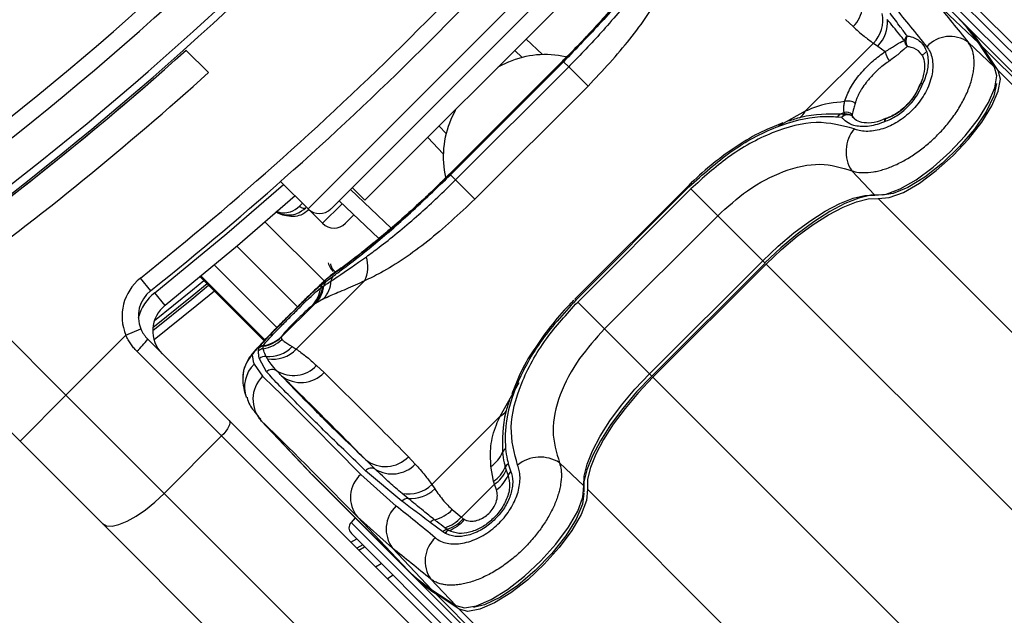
# Model space of a CAD drawing. Header units: millimetres. Extents: x 20 to 22981, y 40 to 19992.
# Tile 93 of 158: x 6835 to 6956, y 14519 to 14592. Entities that reach past the tile are written whole.
import ezdxf

# ---------------------------------------------------------------- set-up
doc = ezdxf.new("R2010")
doc.units = ezdxf.units.MM
doc.header["$LTSCALE"] = 2

msp = doc.modelspace()

# ---------------------------------------------------------------- linework, layer by layer
at = {"color": 7, "linetype": 'Continuous', "lineweight": 25}
for p, q in [((6992.34, 14554.01), (6932.37, 14613.98)), ((6951.21, 14591.61), (6939.41, 14603.4)), ((6873.48, 14568.64), (6906.29, 14601.45)), ((6946.27, 14598.94), (6960.37, 14584.85)), ((6905.22, 14597.28), (6877.65, 14569.71)), ((6948.08, 14593.88), (6953.2, 14589.03)), ((6936.81, 14591.94), (6937.73, 14591.08)), ((6951.21, 14591.61), (7978, 13564.81)), ((6940.24, 14589.04), (6931.85, 14580.65)), ((6940.24, 14589.04), (6940.79, 14588.68)), ((6940.79, 14588.68), (6941.7, 14588.01)), ((6951.89, 14589.17), (6955.16, 14586.07)), ((6955.16, 14586.07), (6953.2, 14589.03)), ((6955.24, 14585.98), (6953.28, 14588.94)), ((6955.58, 14585.67), (6953.62, 14588.64)), ((6953.62, 14588.64), (7993.24, 13549.02)), ((6858.4, 14585.42), (6855.63, 14588.18)), ((6897.02, 14587.27), (6896.09, 14588.15)), ((6946.67, 14587.94), (6946.21, 14587.49)), ((6902, 14586.85), (6888.08, 14572.93)), ((6902.03, 14586.82), (6888.11, 14572.9)), ((6888.17, 14572.83), (6902.1, 14586.76)), ((6888.8, 14572.2), (6902.73, 14586.13)), ((6902.18, 14587.05), (6901.99, 14586.86)), ((6902, 14586.85), (6902.03, 14586.82)), ((6902.1, 14586.76), (6902.73, 14586.13)), ((6905.11, 14583.75), (6902.73, 14586.13)), ((6905.11, 14583.75), (6891.18, 14569.82)), ((6945.98, 14583.93), (6945.95, 14583.89)), ((6936.25, 14580.35), (6936.76, 14580.29)), ((6936.76, 14580.29), (6936.62, 14580.51)), ((6937.61, 14580.24), (6937.63, 14580.03)), ((6929.07, 14579.22), (6927.73, 14578.65)), ((6935.85, 14579.97), (6936.35, 14579.91)), ((6937.63, 14580.03), (6937.92, 14579.76)), ((6941.79, 14579.82), (6941.08, 14579.48)), ((6941.81, 14579.76), (6941.85, 14579.79)), ((6886.78, 14578.84), (6887.66, 14577.91)), ((6888.07, 14572.94), (6887.5, 14572.37)), ((6888.17, 14572.83), (6888.8, 14572.2)), ((6937.57, 14573.32), (6940.42, 14570.32)), ((6867.28, 14572.01), (6870.65, 14568.64)), ((6867.28, 14572.01), (6867.28, 14572.01)), ((6891.18, 14569.82), (6888.8, 14572.2)), ((6876.09, 14571.26), (6877.65, 14569.71)), ((6917.42, 14571.43), (6903.5, 14557.51)), ((6917.53, 14571.33), (6903.6, 14557.4)), ((6903.84, 14557.16), (6917.77, 14571.09)), ((6917.53, 14571.33), (6917.42, 14571.43)), ((6921.07, 14567.78), (6917.77, 14571.09)), ((6879.37, 14564.98), (6874.47, 14569.63)), ((6870.65, 14568.64), (6872.43, 14566.86)), ((6876.3, 14567.9), (6875.26, 14566.86)), ((6921.07, 14567.78), (6907.15, 14553.86)), ((6921.07, 14567.78), (6926.61, 14562.24)), ((6912.69, 14548.32), (6926.61, 14562.24)), ((6912.98, 14548.03), (6926.9, 14561.95)), ((6913.1, 14547.9), (6927.03, 14561.83)), ((6826.84, 14559.7), (6840.85, 14545.69)), ((6850.01, 14560.1), (6851.26, 14558.53)), ((6857.38, 14560.26), (6865.24, 14552.39)), ((6877.6, 14559.77), (6869.21, 14551.37)), ((6872.46, 14559.42), (6872.85, 14559.7)), ((6853.05, 14556.75), (6851.8, 14558.31)), ((6872.2, 14558.88), (6872.45, 14559.05)), ((6872.45, 14559.05), (6872.6, 14559.16)), ((6872.55, 14557.54), (6871.59, 14557)), ((6903.6, 14557.4), (6903.5, 14557.51)), ((6907.15, 14553.86), (6903.84, 14557.16)), ((6867.36, 14552.82), (6871.43, 14556.89)), ((6871.43, 14556.89), (6871.15, 14556.71)), ((6871.59, 14557), (6871.43, 14556.89)), ((6835.2, 14540.03), (6820.74, 14554.49)), ((6848.24, 14553.07), (6850.08, 14553.85)), ((6907.15, 14553.86), (6912.69, 14548.32)), ((6848.24, 14553.07), (6840.85, 14545.69)), ((6850.93, 14552.58), (6860.95, 14542.56)), ((6867.38, 14552.9), (6867.36, 14552.87)), ((6867.36, 14552.87), (6867.36, 14552.82)), ((6867.36, 14552.82), (6867.43, 14552.56)), ((6860.02, 14540.67), (6849.58, 14551.1)), ((6864.57, 14551.14), (6864.61, 14551.48)), ((6864.61, 14551.48), (6864.63, 14551.54)), ((6865.15, 14551.71), (6865.16, 14551.76)), ((6865.16, 14551.76), (6865.18, 14551.81)), ((6868.71, 14551.69), (6869.21, 14551.37)), ((6865.55, 14548.56), (6864.66, 14550.18)), ((6865.66, 14550.17), (6865.49, 14550.46)), ((6864.03, 14549.51), (6865.06, 14548.02)), ((6871.71, 14549.34), (6872.63, 14548.48)), ((6896.38, 14547.45), (6895.72, 14545.86)), ((6835.2, 14540.03), (6840.85, 14545.69)), ((6840.85, 14545.69), (6852.95, 14533.6)), ((6860.95, 14542.56), (6920.92, 14482.59)), ((6864.58, 14542.86), (6870.77, 14536.31)), ((6885.89, 14534.69), (6894.28, 14543.09)), ((6864.94, 14542.49), (6871.13, 14535.94)), ((6860.02, 14540.67), (6852.95, 14533.6)), ((6919.99, 14480.69), (6860.02, 14540.67)), ((6845.35, 14529.87), (6835.2, 14540.03)), ((6882.99, 14538.12), (6883.85, 14537.2)), ((6893.49, 14535.1), (6893.16, 14536.93)), ((6894.93, 14536.83), (6895.04, 14536.47)), ((6895.04, 14536.47), (6895.27, 14535.81)), ((6895.3, 14537.25), (6895.62, 14536.25)), ((6901.61, 14537.36), (6904.61, 14534.51)), ((6871.13, 14535.94), (6882.92, 14524.15)), ((6871.13, 14535.94), (6871.14, 14535.93)), ((6871.14, 14535.93), (6882.94, 14524.14)), ((6883.32, 14523.73), (6871.53, 14535.52)), ((6877.15, 14535.93), (6881.5, 14532.04)), ((6882.21, 14532.62), (6877.72, 14536.39)), ((6885.89, 14534.69), (6886.25, 14534.14)), ((6893.59, 14534.73), (6889.52, 14530.66)), ((6893.59, 14534.73), (6893.49, 14535.1)), ((6893.84, 14534.02), (6893.59, 14534.73)), ((6852.95, 14533.6), (6912.92, 14473.62)), ((6882.97, 14532.98), (6882.23, 14533.6)), ((6888.4, 14531.6), (6889.52, 14530.66)), ((6876.45, 14530.59), (6875.95, 14530.03)), ((6881.05, 14526.85), (6876.73, 14530.7)), ((6876.73, 14530.7), (6882.92, 14524.15)), ((6889.52, 14530.66), (6889.75, 14530.48)), ((6905.33, 14469.9), (6845.35, 14529.87)), ((6887.23, 14528.85), (6885.69, 14530.02)), ((6887.74, 14529.18), (6887.5, 14529.36)), ((6875.99, 14528.66), (6890.08, 14514.56)), ((6887.49, 14528.68), (6887.23, 14528.85)), ((6876.91, 14526.61), (6877.62, 14527.02)), ((6881.05, 14526.85), (6885.9, 14521.73)), ((6878.96, 14524.56), (6879.67, 14524.97)), ((6881.13, 14523.51), (6880.42, 14523.09)), ((6882.92, 14524.15), (6882.94, 14524.14)), ((6883.32, 14523.73), (7162.14, 14244.91)), ((6885.76, 14523.04), (6888.86, 14519.77)), ((6885.9, 14521.73), (6888.86, 14519.77)), ((6885.99, 14521.65), (6888.95, 14519.69)), ((6889.26, 14519.35), (6886.29, 14521.31)), ((6886.29, 14521.31), (7930.77, 13476.83))]:
    msp.add_line(p, q, dxfattribs=at)
at = {"color": 8, "linetype": 'Continuous', "lineweight": 25}
for p, q in [((6870.65, 14568.64), (6906.29, 14604.28)), ((6959.7, 14584.18), (6944.9, 14598.98)), ((6897.49, 14589.55), (6899.51, 14587.63)), ((6955.58, 14585.67), (8217.97, 13323.28)), ((6931.85, 14580.65), (6928.49, 14578.76)), ((6887.3, 14575.42), (6885.38, 14577.44)), ((6888.08, 14572.93), (6888.11, 14572.9)), ((6875.86, 14571.03), (6880.88, 14566.27)), ((6869.6, 14568.97), (6869.96, 14569.33)), ((6872.43, 14566.86), (6874.85, 14569.27)), ((6940.81, 14569.9), (8204.65, 13306.06)), ((6865.39, 14567.01), (6872.66, 14559.74)), ((6861.9, 14564.03), (6869.37, 14556.56)), ((6926.61, 14562.24), (6926.9, 14561.95)), ((6859.12, 14561.7), (6866.82, 14554.01)), ((6927.03, 14561.83), (6976.38, 14512.48)), ((6857.38, 14560.26), (6865.24, 14552.39)), ((6865.34, 14552.49), (6857.49, 14560.35)), ((6912.69, 14548.32), (6912.98, 14548.03)), ((6913.1, 14547.9), (6962.45, 14498.55)), ((6894.28, 14543.09), (6896.62, 14547.24)), ((6864.94, 14542.49), (6864.79, 14542.71)), ((6905.03, 14534.12), (8168.87, 13270.28)), ((6890.75, 14515.23), (6875.95, 14530.03)), ((6875.93, 14527.58), (6876.65, 14527.99)), ((6877.38, 14527.26), (6876.67, 14526.85)), ((6889.26, 14519.35), (8151.15, 13257.46))]:
    msp.add_line(p, q, dxfattribs=at)
at = {"color": 7, "linetype": 'Continuous', "lineweight": 25, "flags": 128}
for points in [[(6953.28, 14588.94), (6953.28, 14588.95), (6953.2, 14589.03)], [(6895.3, 14586.7), (6894.16, 14586.15), (6894.01, 14586.07)], [(6940.42, 14570.32), (6941.79, 14570.44), (6943.52, 14571.09), (6945.49, 14572.23), (6947.58, 14573.76), (6949.64, 14575.61), (6951.54, 14577.64), (6953.16, 14579.73), (6954.4, 14581.74), (6955.18, 14583.54), (6955.44, 14585.02), (6955.16, 14586.07)], [(6940.81, 14569.9), (6942.19, 14570.02), (6943.93, 14570.67), (6945.9, 14571.81), (6947.98, 14573.35), (6950.05, 14575.2), (6951.96, 14577.23), (6953.58, 14579.33), (6954.82, 14581.34), (6955.6, 14583.14), (6955.86, 14584.62), (6955.58, 14585.67)], [(6955.24, 14585.98), (6955.23, 14585.98), (6955.16, 14586.07)], [(6955.39, 14584.06), (6955.04, 14582.54), (6954.11, 14580.6), (6952.67, 14578.47), (6950.84, 14576.31), (6948.75, 14574.28), (6946.58, 14572.56), (6944.49, 14571.27), (6942.65, 14570.51), (6941.3, 14570.34)], [(6888.86, 14580.92), (6888.78, 14580.77), (6888.23, 14579.63)], [(6869.06, 14570.23), (6861.96, 14564.08), (6853.05, 14556.75)], [(6926.61, 14562.24), (6928.51, 14564.04), (6930.46, 14565.68), (6932.41, 14567.12), (6934.3, 14568.34), (6936.1, 14569.28), (6937.74, 14569.94), (6939.2, 14570.29), (6940.42, 14570.32)], [(6941.2, 14570.35), (6939.93, 14570.32), (6938.43, 14569.96), (6936.72, 14569.28), (6934.86, 14568.3), (6932.89, 14567.04), (6930.86, 14565.54), (6928.84, 14563.84), (6926.88, 14561.98)], [(6927.03, 14561.83), (6928.92, 14563.62), (6930.87, 14565.26), (6932.81, 14566.71), (6934.71, 14567.92), (6936.5, 14568.86), (6938.15, 14569.52), (6939.6, 14569.87), (6940.81, 14569.9)], [(6851.54, 14553.67), (6856.33, 14557.51), (6858.41, 14559.22)], [(6912.95, 14548.05), (6911.09, 14546.09), (6909.39, 14544.07), (6907.89, 14542.04), (6906.63, 14540.07), (6905.65, 14538.21), (6904.97, 14536.5), (6904.61, 14535), (6904.58, 14533.73)], [(6904.61, 14534.51), (6904.64, 14535.73), (6904.99, 14537.19), (6905.65, 14538.83), (6906.59, 14540.63), (6907.81, 14542.52), (6909.25, 14544.47), (6910.89, 14546.42), (6912.69, 14548.32)], [(6913.1, 14547.9), (6911.31, 14546.01), (6909.67, 14544.06), (6908.22, 14542.12), (6907.01, 14540.22), (6906.07, 14538.43), (6905.41, 14536.78), (6905.06, 14535.33), (6905.03, 14534.12)], [(6860.95, 14542.56), (6861.02, 14542.44), (6861.03, 14542.27), (6860.98, 14542.06), (6860.88, 14541.81), (6860.72, 14541.53), (6860.52, 14541.24), (6860.28, 14540.95), (6860.02, 14540.67)], [(6870.77, 14536.31), (6870.8, 14536.28), (6871.13, 14535.94)], [(6870.97, 14536.1), (6871.2, 14535.86), (6871.53, 14535.52)], [(6888.86, 14519.77), (6889.91, 14519.49), (6891.39, 14519.75), (6893.19, 14520.53), (6895.2, 14521.77), (6897.29, 14523.39), (6899.32, 14525.29), (6901.17, 14527.35), (6902.7, 14529.44), (6903.84, 14531.41), (6904.49, 14533.14), (6904.61, 14534.51)], [(6905.03, 14534.12), (6904.91, 14532.74), (6904.26, 14531), (6903.12, 14529.03), (6901.58, 14526.95), (6899.73, 14524.88), (6897.7, 14522.97), (6895.6, 14521.35), (6893.59, 14520.11), (6891.79, 14519.33), (6890.31, 14519.07), (6889.26, 14519.35)], [(6845.35, 14529.87), (6845.84, 14529.6), (6846.53, 14529.56), (6847.38, 14529.75), (6848.38, 14530.16), (6849.48, 14530.78), (6850.63, 14531.58), (6851.81, 14532.53), (6852.95, 14533.6)], [(6904.59, 14533.63), (6904.42, 14532.28), (6903.66, 14530.44), (6902.37, 14528.35), (6900.65, 14526.18), (6898.62, 14524.09), (6896.46, 14522.26), (6894.33, 14520.82), (6892.39, 14519.89), (6891.02, 14519.55)], [(6885.9, 14521.73), (6885.98, 14521.65), (6885.99, 14521.65)], [(6888.86, 14519.77), (6888.95, 14519.7), (6888.95, 14519.69)]]:
    msp.add_lwpolyline(points, dxfattribs=at)
at = {"color": 8, "linetype": 'Continuous', "lineweight": 25, "flags": 128}
for points in [[(6945.97, 14583.95), (6945.99, 14583.97), (6946.06, 14584.04), (6946.18, 14584.08), (6946.33, 14584.09)], [(6941.65, 14579.41), (6941.66, 14579.56), (6941.7, 14579.68), (6941.77, 14579.75), (6941.79, 14579.76)], [(6851.8, 14558.31), (6860.67, 14565.61), (6867.65, 14571.65)], [(6873.85, 14560.72), (6873.82, 14560.69), (6873.27, 14560.24)], [(6851.75, 14554.9), (6856.43, 14558.66), (6857.82, 14559.81)], [(6858.24, 14559.39), (6856.41, 14557.9), (6851.56, 14554)], [(6859.12, 14558.51), (6856.96, 14556.73), (6851.7, 14552.52)]]:
    msp.add_lwpolyline(points, dxfattribs=at)
at = {"color": 7, "linetype": 'Continuous', "lineweight": 25}
for centre, radius, start, end in [((6588.79, 14886.14), 392.33, 303.6328, 326.3672), ((6588.79, 14886.14), 394.42, 303.6328, 326.3672), ((6588.79, 14886.14), 398.86, 303.6328, 326.3672), ((6588.79, 14886.14), 399.78, 303.6328, 326.3672), ((6591.48, 14883.45), 414, 308.6435, 321.3565), ((6591.48, 14883.45), 416, 308.6435, 321.3565), ((6934.96, 14593.93), 3.98, 314.238, 31.7465), ((6937.24, 14591.93), 4.16, 316.0351, 10.7076), ((6937.75, 14591.61), 4.22, 316.0423, 4.7912), ((6937.36, 14578.6), 18.97, 33.3661, 44.958), ((6937.78, 14578.2), 18.97, 33.3661, 44.958), ((6945.12, 14589.11), 1.1, 131.6023, 165.8674), ((6945.46, 14589.3), 1.24, 149.5397, 213.1068), ((6949.66, 14586), 3.87, 54.8547, 137.6163), ((6945.16, 14589.45), 1.11, 183.9865, 228.1302), ((6588.79, 14886.14), 400, 303.6328, 311.8471), ((6899.87, 14576.1), 11.54, 77.5791, 113.2874), ((6943.65, 14588.25), 1.97, 187.0117, 224.0715), ((6587.69, 14885.31), 404, 306.2964, 312.0724), ((6946.88, 14583.53), 1, 155.3103, 159.3198), ((6946.34, 14583.59), 0.501, 91.1249, 136.4485), ((6588.79, 14886.14), 400, 303.6328, 310.8526), ((6937.14, 14580.56), 1.36, 51.2265, 109.1449), ((6936.59, 14579.58), 0.842, 113.7336, 152.5751), ((6935.26, 14583.17), 2.98, 289.3673, 297.0597), ((6937.12, 14579.49), 0.876, 114.1454, 151.2457), ((6937.07, 14579.23), 0.986, 54.8711, 136.354), ((6936.88, 14579.5), 1.04, 45.3861, 104.2437), ((6936.95, 14579.32), 0.988, 46.5334, 101.2045), ((6898.82, 14575.07), 11.53, 156.7056, 192.7686), ((6942.15, 14579.4), 0.5, 133.6094, 178.9654), ((6942.21, 14578.85), 1, 110.7363, 114.7524), ((6941.3, 14575.7), 4.43, 140.9409, 212.4638), ((6872.06, 14570.06), 2, 225, 315), ((6873.85, 14568.27), 2, 225, 315), ((6873.87, 14561.55), 4.14, 334.4521, 16.6868), ((6853.76, 14555.41), 6, 128.6435, 202.9583), ((6869.71, 14560.05), 3.8, 318.5894, 355.7205), ((6873.52, 14559.06), 0.93, 136.3784, 173.6821), ((6874.37, 14559.73), 0.878, 137.6023, 178.0507), ((6853.76, 14555.41), 4, 128.6435, 202.9583), ((6868.39, 14559.38), 3.84, 315.9598, 352.5197), ((6868.7, 14559.51), 3.78, 316.2829, 353.0911), ((6868.84, 14559.6), 3.78, 316.6027, 353.2445), ((6873.15, 14558.76), 0.955, 135.8921, 172.6458), ((6855.54, 14553.62), 4, 128.6435, 225), ((6842.35, 14559.04), 10.74, 312.3377, 323.0339), ((6864.59, 14555.41), 4.03, 277.8646, 314.8931), ((6864.54, 14555.67), 4, 278.7009, 314.6983), ((6864.55, 14555.71), 4, 278.7216, 314.7122), ((6864.61, 14555.73), 3.96, 278.3162, 314.438), ((6865.27, 14550.43), 1, 97.2954, 134.613), ((6865.31, 14550.77), 0.999, 98.6905, 134.7114), ((6865.32, 14550.84), 0.987, 98.2533, 134.4573), ((6865.82, 14554.42), 3.98, 265.242, 316.5395), ((6866.31, 14554.06), 3.95, 260.4167, 317.1186), ((6866.6, 14547.83), 3.98, 134.7854, 178.7091), ((6865.36, 14549.46), 1.01, 82.8138, 134.389), ((6866.26, 14547.86), 0.998, 56.7781, 135.2637), ((6868.86, 14552.02), 3.91, 238.2848, 316.7628), ((6867.84, 14545.19), 3.97, 134.5388, 222.9507), ((6869.79, 14551.16), 3.91, 232.0132, 316.5911), ((6895.35, 14538.34), 0.842, 117.4249, 156.2664), ((6880.16, 14540.82), 3.92, 232.0215, 316.4296), ((6891.25, 14539.93), 3.56, 302.4109, 339.2902), ((6899.23, 14533.63), 4.43, 57.5362, 129.0591), ((6878.44, 14535.74), 0.97, 60.9636, 137.8922), ((6881, 14539.97), 3.98, 238.2535, 315.762), ((6891.35, 14538.34), 3.88, 303.4409, 337.0494), ((6891.41, 14538.01), 3.94, 303.5896, 336.8893), ((6895.81, 14536.44), 0.961, 122.2259, 156.1259), ((6879.65, 14533.1), 3.78, 131.4596, 219.3628), ((6891.49, 14537.36), 4.08, 305.1342, 337.7107), ((6896.2, 14535.42), 1.02, 124.7158, 157.3613), ((6883, 14537.69), 4.16, 259.2924, 313.9649), ((6883.32, 14537.18), 4.22, 265.2088, 313.9577), ((6882.99, 14531.95), 1.03, 90.7715, 138.8585), ((6884.17, 14529.2), 3.9, 133.1746, 216.9711), ((6885.18, 14534.71), 4.48, 283.337, 315.9297), ((6886.15, 14533.67), 4.51, 287.3842, 318.2505), ((6886.38, 14533.49), 4.52, 287.4734, 318.2668), ((6886.52, 14533.12), 4.35, 289.4842, 320.959), ((6876.69, 14529.36), 1, 138, 225), ((6886.52, 14529.28), 1.11, 105.9096, 138.3786), ((6888.08, 14528.1), 1.13, 107.6559, 138.4439), ((6888.93, 14525.27), 3.87, 132.3837, 215.1453), ((6888.34, 14528), 1.09, 109.7378, 141.2283), ((6896.33, 14537.57), 18.97, 225.042, 236.6339), ((6896.73, 14537.15), 18.97, 225.042, 236.6339)]:
    msp.add_arc(centre, radius, start, end, dxfattribs=at)
at = {"color": 8, "linetype": 'Continuous', "lineweight": 25}
for centre, radius, start, end in [((6929.78, 14581.73), 2.33, 306.2239, 332.2358), ((6855.54, 14553.62), 6, 128.6435, 164.4516), ((6866.79, 14546.69), 3.96, 134.4075, 198.8124), ((6893.2, 14545.15), 2.33, 297.7642, 323.7761)]:
    msp.add_arc(centre, radius, start, end, dxfattribs=at)
at = {"color": 7, "linetype": 'Continuous', "lineweight": 25}
for centre, major_axis, ratio, start_param, end_param in [((7043.56, 14501.96), (114.5, -114.32), 0.072841, 3.715568, 3.782438), ((7046.38, 14504.78), (111.67, -111.49), 0.074687, 3.715565, 3.782435), ((6972.97, 14431.37), (-108.98, 119.84), 0.055229, 0.058825, 0.125695), ((6974.45, 14432.85), (-111.66, 117.16), 0.008717, 5.779513, 6.090173), ((6971.56, 14430.1), (-108.84, 114.33), 0.008938, 5.779523, 6.090184), ((6972.97, 14431.37), (-114.32, 114.5), 0.072841, 5.64234, 5.70921), ((6970.15, 14428.55), (-111.49, 111.67), 0.074687, 5.642343, 5.709213)]:
    msp.add_ellipse(centre, major_axis=major_axis, ratio=ratio, start_param=start_param, end_param=end_param, dxfattribs=at)
for points, knots in [([(6902.03, 14586.82), (6903.58, 14588.42), (6906.69, 14591.62), (6910.52, 14596.12), (6913.4, 14599.81), (6914.26, 14601.03), (6914.69, 14601.66)], [0, 0, 0, 0, 0.246039, 0.493344, 0.74369, 1, 1, 1, 1]), ([(6914.6, 14601.21), (6914.31, 14600.82), (6913.36, 14599.53), (6910.92, 14596.42), (6906.91, 14591.72), (6903.7, 14588.41), (6902.1, 14586.76)], [0, 0, 0, 0, 0.129083, 0.424338, 0.712561, 1, 1, 1, 1]), ([(6914.19, 14601.05), (6914.17, 14601.01), (6914.05, 14600.84), (6913.57, 14600.16), (6912.65, 14598.94), (6911.32, 14597.23), (6909.67, 14595.2), (6907.73, 14592.94), (6905.56, 14590.54), (6903.68, 14588.54), (6902.53, 14587.39), (6902.18, 14587.05)], [0, 0, 0, 0, 0.030064, 0.144524, 0.276009, 0.411471, 0.546229, 0.679621, 0.812433, 0.944232, 1, 1, 1, 1]), ([(6912.19, 14597.1), (6911.81, 14596.58), (6910.44, 14594.7), (6907.52, 14591.16), (6904.51, 14587.92), (6902.94, 14586.34), (6902.73, 14586.13)], [0, 0, 0, 0, 0.159037, 0.579884, 0.943274, 1, 1, 1, 1]), ([(6905.11, 14583.75), (6906.92, 14585.67), (6909.61, 14588.55), (6912.47, 14592.49), (6914.12, 14595.12), (6914.85, 14596.67), (6915.16, 14597.33)], [0, 0, 0, 0, 0.419372, 0.626845, 0.841167, 1, 1, 1, 1]), ([(6944.39, 14589.93), (6944.12, 14590.29), (6943.41, 14591.24), (6942.73, 14592.15), (6942.31, 14592.72)], [0, 0, 0, 0, 0.381291, 1, 1, 1, 1]), ([(6937.73, 14591.08), (6938.18, 14590.68), (6938.98, 14589.96), (6939.85, 14589.32), (6940.24, 14589.04)], [0, 0, 0, 0, 0.5585991, 1, 1, 1, 1]), ([(6944.06, 14589.37), (6943.87, 14589.61), (6943.14, 14590.51), (6942.46, 14591.34), (6941.95, 14591.96)], [0, 0, 0, 0, 0.261932, 1, 1, 1, 1]), ([(6944.39, 14589.93), (6944.56, 14589.9), (6945.26, 14589.79), (6946.09, 14589.28), (6946.8, 14588.21), (6947.06, 14586.82), (6946.83, 14585.3), (6946.45, 14584.39), (6946.33, 14584.09)], [0, 0, 0, 0, 0.075381, 0.307278, 0.457792, 0.683201, 0.897773, 1, 1, 1, 1]), ([(6937.57, 14573.32), (6937.85, 14573.25), (6938.3, 14573.13), (6939.19, 14573.08), (6940.02, 14573.14), (6940.9, 14573.32), (6941.79, 14573.57), (6942.71, 14573.92), (6943.63, 14574.37), (6944.55, 14574.88), (6945.47, 14575.47), (6946.37, 14576.15), (6947.26, 14576.88), (6948.11, 14577.69), (6948.91, 14578.55), (6949.49, 14579.24), (6950.03, 14579.95), (6950.54, 14580.68), (6951, 14581.43), (6951.41, 14582.19), (6951.77, 14582.95), (6952.08, 14583.71), (6952.32, 14584.46), (6952.49, 14585.18), (6952.6, 14585.87), (6952.65, 14586.54), (6952.63, 14587.16), (6952.54, 14587.74), (6952.39, 14588.27), (6952.18, 14588.75), (6951.98, 14589.03), (6951.89, 14589.17)], [0, 0, 0, 0, 0.049626, 0.078577, 0.137394, 0.1673275, 0.1951338, 0.251586, 0.2802944, 0.3076512, 0.3631987, 0.391451, 0.4193541, 0.4760704, 0.504949, 0.5341693, 0.563603, 0.5937077, 0.6240427, 0.6545479, 0.6852878, 0.716764, 0.7484921, 0.7793982, 0.810537, 0.8424071, 0.8745279, 0.9053157, 0.9363267, 0.9680417, 1, 1, 1, 1]), ([(6946.8, 14588.61), (6946.95, 14588.4), (6947.25, 14587.98), (6947.49, 14587.17), (6947.58, 14586.26), (6947.49, 14585.28), (6947.23, 14584.25), (6946.8, 14583.23), (6946.23, 14582.24), (6945.54, 14581.34), (6944.75, 14580.51), (6943.91, 14579.8), (6943.01, 14579.21), (6942.09, 14578.74), (6941.15, 14578.41), (6940.22, 14578.21), (6939.32, 14578.16), (6938.64, 14578.24), (6938.17, 14578.37), (6937.96, 14578.45), (6937.86, 14578.49)], [0, 0, 0, 0, 0.063269, 0.128272, 0.191167, 0.255909, 0.316887, 0.379836, 0.437286, 0.496647, 0.551217, 0.607511, 0.661445, 0.716934, 0.772639, 0.829832, 0.888774, 0.949243, 0.974567, 1, 1, 1, 1]), ([(6941.7, 14588.01), (6942.1, 14588.26), (6942.91, 14588.77), (6943.6, 14589.21), (6943.95, 14589.33), (6944.06, 14589.37)], [0, 0, 0, 0, 0.402486, 0.811277, 1, 1, 1, 1]), ([(6944.42, 14588.62), (6944.33, 14588.56), (6944.03, 14588.35), (6943.41, 14587.74), (6942.63, 14587.17), (6942.24, 14586.88)], [0, 0, 0, 0, 0.181902, 0.586109, 1, 1, 1, 1]), ([(6936.69, 14581.84), (6936.89, 14582.4), (6937.3, 14583.52), (6938.59, 14585.29), (6940.1, 14586.87), (6941.19, 14587.65), (6941.7, 14588.01)], [0, 0, 0, 0, 0.259902, 0.517867, 0.775557, 1, 1, 1, 1]), ([(6945.99, 14587.78), (6946.04, 14587.74), (6946.31, 14587.54), (6946.53, 14586.84), (6946.54, 14585.59), (6946.28, 14584.55), (6945.99, 14583.98), (6945.97, 14583.95)], [0, 0, 0, 0, 0.076775, 0.384093, 0.673994, 0.981762, 1, 1, 1, 1]), ([(6942.24, 14586.88), (6942.13, 14586.81), (6941.81, 14586.6), (6941.38, 14586.27), (6940.95, 14585.9), (6940.61, 14585.6), (6940.27, 14585.26), (6939.94, 14584.91), (6939.63, 14584.55), (6939.24, 14584.07), (6938.89, 14583.57), (6938.59, 14583.07), (6938.39, 14582.71), (6938.23, 14582.34), (6938.09, 14581.98), (6938.02, 14581.74), (6937.99, 14581.62)], [0, 0, 0, 0, 0.055413, 0.167665, 0.224597, 0.288133, 0.35211, 0.417478, 0.483327, 0.546741, 0.675722, 0.741446, 0.804925, 0.86885, 0.934181, 1, 1, 1, 1]), ([(6941.65, 14579.41), (6941.7, 14579.43), (6942.24, 14579.62), (6943.3, 14580.17), (6944.71, 14581.37), (6945.77, 14582.75), (6946.16, 14583.69), (6946.33, 14584.09)], [0, 0, 0, 0, 0.0230223, 0.2751098, 0.5280027, 0.796138, 1, 1, 1, 1]), ([(6941.81, 14579.76), (6941.88, 14579.79), (6942.44, 14580), (6943.49, 14580.58), (6944.74, 14581.74), (6945.56, 14582.91), (6945.86, 14583.64), (6945.98, 14583.93)], [0, 0, 0, 0, 0.040118, 0.323375, 0.584277, 0.834681, 1, 1, 1, 1]), ([(6945.98, 14583.93), (6945.72, 14583.38), (6945.2, 14582.27), (6943.85, 14580.87), (6942.66, 14580.1), (6941.97, 14579.83), (6941.81, 14579.76)], [0, 0, 0, 0, 0.310149, 0.616148, 0.909857, 1, 1, 1, 1]), ([(6936.69, 14581.84), (6935.44, 14581.72), (6933.86, 14581.56), (6932.19, 14580.8), (6931.85, 14580.65)], [0, 0, 0, 0, 0.79237, 1, 1, 1, 1]), ([(6936.62, 14580.51), (6936.59, 14580.73), (6936.55, 14581.04), (6936.66, 14581.66), (6936.69, 14581.84)], [0, 0, 0, 0, 0.7005046, 1, 1, 1, 1]), ([(6937.99, 14581.62), (6937.93, 14581.42), (6937.75, 14580.79), (6937.67, 14580.46), (6937.61, 14580.24)], [0, 0, 0, 0, 0.311755, 1, 1, 1, 1]), ([(6929.82, 14579.47), (6930.32, 14579.64), (6932.58, 14580.39), (6934.65, 14580.37), (6936.25, 14580.35)], [0, 0, 0, 0, 0.222458, 1, 1, 1, 1]), ([(6917.53, 14571.33), (6919.24, 14572.87), (6922.66, 14575.97), (6928.35, 14578.98), (6932.79, 14580.11), (6935.13, 14580), (6935.85, 14579.97)], [0, 0, 0, 0, 0.2874244, 0.5757206, 0.870977, 1, 1, 1, 1]), ([(6937.86, 14578.49), (6936.37, 14578.89), (6933.38, 14579.7), (6927.88, 14578.29), (6922.44, 14575.34), (6919.26, 14572.45), (6917.77, 14571.09)], [0, 0, 0, 0, 0.263204, 0.524727, 0.777185, 1, 1, 1, 1]), ([(6941.65, 14579.41), (6941.59, 14579.38), (6940.86, 14579.05), (6939.47, 14578.68), (6937.93, 14578.81), (6936.92, 14579.28), (6936.53, 14579.71), (6936.35, 14579.91)], [0, 0, 0, 0, 0.028104, 0.329399, 0.630932, 0.832233, 1, 1, 1, 1]), ([(6941.08, 14579.48), (6941.08, 14579.48), (6940.57, 14579.24), (6939.63, 14579.17), (6938.49, 14579.3), (6937.93, 14579.63), (6937.75, 14579.94), (6937.71, 14580.01)], [0, 0, 0, 0, 0.000199, 0.294991, 0.595775, 0.908037, 1, 1, 1, 1]), ([(6927.73, 14578.65), (6927.32, 14578.48), (6925.9, 14577.9), (6923.47, 14576.43), (6920.55, 14574.32), (6918.55, 14572.56), (6917.54, 14571.55), (6917.4, 14571.41)], [0, 0, 0, 0, 0.116475, 0.399092, 0.67854, 0.95547, 1, 1, 1, 1]), ([(6921.07, 14567.78), (6922.27, 14568.87), (6924.83, 14571.18), (6929.26, 14573.48), (6933.79, 14574.49), (6936.31, 14573.71), (6937.57, 14573.32)], [0, 0, 0, 0, 0.223488, 0.476086, 0.737075, 1, 1, 1, 1]), ([(6888.11, 14572.9), (6886.51, 14571.35), (6883.31, 14568.24), (6878.81, 14564.41), (6875.12, 14561.53), (6873.9, 14560.67), (6873.27, 14560.24)], [0, 0, 0, 0, 0.246039, 0.493344, 0.74369, 1, 1, 1, 1]), ([(6873.72, 14560.33), (6874.11, 14560.62), (6875.4, 14561.57), (6878.51, 14564.01), (6883.21, 14568.02), (6886.52, 14571.23), (6888.17, 14572.83)], [0, 0, 0, 0, 0.129083, 0.424338, 0.712561, 1, 1, 1, 1]), ([(6887.5, 14572.37), (6887.24, 14572.11), (6886.17, 14571.04), (6884.26, 14569.25), (6881.87, 14567.1), (6879.63, 14565.18), (6877.63, 14563.55), (6875.94, 14562.23), (6874.6, 14561.24), (6874.1, 14560.89), (6873.85, 14560.72)], [0, 0, 0, 0, 0.043335, 0.177969, 0.313199, 0.448509, 0.585187, 0.722529, 0.861193, 1, 1, 1, 1]), ([(6877.83, 14562.74), (6878.35, 14563.12), (6880.23, 14564.49), (6883.77, 14567.41), (6887.01, 14570.42), (6888.59, 14571.99), (6888.8, 14572.2)], [0, 0, 0, 0, 0.159037, 0.579884, 0.943274, 1, 1, 1, 1]), ([(6891.18, 14569.82), (6889.26, 14568.02), (6886.38, 14565.32), (6882.44, 14562.46), (6879.81, 14560.81), (6878.26, 14560.08), (6877.6, 14559.77)], [0, 0, 0, 0, 0.419372, 0.626845, 0.841167, 1, 1, 1, 1]), ([(6866.69, 14568.32), (6866.72, 14568.3), (6866.96, 14568.13), (6867.57, 14567.93), (6868.42, 14567.84), (6869.46, 14568.05), (6870.03, 14568.5), (6870.38, 14568.77)], [0, 0, 0, 0, 0.0195933, 0.1741109, 0.4023389, 0.6370378, 1, 1, 1, 1]), ([(6869.6, 14568.97), (6869.67, 14568.91), (6869.81, 14568.79), (6870.06, 14568.71), (6870.26, 14568.71), (6870.35, 14568.76), (6870.38, 14568.77)], [0, 0, 0, 0, 0.279636, 0.559272, 0.838908, 1, 1, 1, 1]), ([(6873.12, 14562), (6873.19, 14561.77), (6873.33, 14561.38), (6873.62, 14561.05), (6873.74, 14560.91)], [0, 0, 0, 0, 0.582959, 1, 1, 1, 1]), ([(6873.49, 14559.76), (6873.76, 14559.94), (6874.86, 14560.68), (6876.55, 14561.85), (6877.83, 14562.74)], [0, 0, 0, 0, 0.238761, 1, 1, 1, 1]), ([(6873.86, 14560.72), (6873.85, 14560.72), (6873.61, 14560.57), (6873.22, 14560.23), (6872.45, 14559.58), (6871.33, 14558.5), (6870, 14557.2), (6869.04, 14556.24), (6868.6, 14555.8)], [0, 0, 0, 0, 0.006151, 0.126783, 0.343161, 0.567957, 0.803808, 1, 1, 1, 1]), ([(6877.6, 14559.77), (6876.82, 14559.41), (6875.24, 14558.69), (6873.62, 14558.04), (6872.84, 14557.67), (6872.55, 14557.54)], [0, 0, 0, 0, 0.379006, 0.768783, 1, 1, 1, 1]), ([(6872.6, 14559.16), (6872.79, 14559.29), (6873.06, 14559.47), (6873.39, 14559.7), (6873.49, 14559.76)], [0, 0, 0, 0, 0.696657, 1, 1, 1, 1]), ([(6872.85, 14559.7), (6873.04, 14559.83), (6873.3, 14560.02), (6873.63, 14560.26), (6873.72, 14560.33)], [0, 0, 0, 0, 0.71409, 1, 1, 1, 1]), ([(6864.63, 14551.54), (6864.72, 14551.68), (6864.92, 14551.96), (6865.77, 14552.89), (6866.94, 14554.11), (6868.29, 14555.47), (6869.6, 14556.77), (6870.78, 14557.93), (6871.76, 14558.85), (6872.26, 14559.27), (6872.43, 14559.4), (6872.46, 14559.42)], [0, 0, 0, 0, 0.128772, 0.257506, 0.386957, 0.507462, 0.621373, 0.734927, 0.852016, 0.977201, 1, 1, 1, 1]), ([(6865.18, 14551.81), (6865.27, 14551.96), (6865.47, 14552.24), (6866.33, 14553.17), (6867.46, 14554.33), (6868.67, 14555.55), (6869.82, 14556.7), (6870.84, 14557.69), (6871.71, 14558.49), (6872.03, 14558.75), (6872.2, 14558.88)], [0, 0, 0, 0, 0.14005, 0.280395, 0.409802, 0.528506, 0.640305, 0.752924, 0.870839, 1, 1, 1, 1]), ([(6903.6, 14557.4), (6902.06, 14555.69), (6898.96, 14552.27), (6895.95, 14546.58), (6894.82, 14542.14), (6894.93, 14539.8), (6894.96, 14539.08)], [0, 0, 0, 0, 0.287424, 0.575721, 0.870977, 1, 1, 1, 1]), ([(6896.44, 14537.07), (6896.04, 14538.56), (6895.23, 14541.55), (6896.64, 14547.05), (6899.59, 14552.49), (6902.49, 14555.67), (6903.84, 14557.16)], [0, 0, 0, 0, 0.263204, 0.524727, 0.777185, 1, 1, 1, 1]), ([(6903.36, 14557.36), (6903.17, 14557.17), (6902.15, 14556.15), (6900.41, 14554.12), (6898.38, 14551.27), (6897.01, 14549), (6896.5, 14547.73), (6896.38, 14547.45)], [0, 0, 0, 0, 0.064531, 0.339586, 0.628569, 0.91851, 1, 1, 1, 1]), ([(6871.15, 14556.71), (6871.11, 14556.68), (6870.99, 14556.6), (6870.69, 14556.33), (6870.22, 14555.91), (6869.7, 14555.4), (6869.11, 14554.82), (6868.5, 14554.2), (6867.95, 14553.61), (6867.52, 14553.14), (6867.43, 14552.98), (6867.38, 14552.9)], [0, 0, 0, 0, 0.061845, 0.1849, 0.290127, 0.388407, 0.48934, 0.604425, 0.718225, 0.859767, 1, 1, 1, 1]), ([(6868.6, 14555.8), (6868.54, 14555.74), (6868.01, 14555.21), (6866.97, 14554.17), (6865.66, 14552.83), (6864.54, 14551.66), (6863.82, 14550.84), (6863.27, 14550.13), (6862.83, 14549.19), (6862.6, 14548.45), (6862.65, 14548), (6862.65, 14547.9)], [0, 0, 0, 0, 0.019489, 0.18052, 0.341758, 0.509074, 0.6918, 0.81673, 0.891072, 0.976876, 1, 1, 1, 1]), ([(6868.11, 14555.31), (6867.62, 14554.82), (6866.61, 14553.8), (6865.3, 14552.46), (6864.3, 14551.38), (6863.85, 14550.82), (6863.81, 14550.69), (6863.79, 14550.65)], [0, 0, 0, 0, 0.205185, 0.42219, 0.649845, 0.891012, 1, 1, 1, 1]), ([(6850.08, 14553.85), (6850.13, 14553.73), (6850.23, 14553.51), (6850.43, 14553.18), (6850.66, 14552.87), (6850.84, 14552.68), (6850.93, 14552.58)], [0, 0, 0, 0, 0.244058, 0.490369, 0.743918, 1, 1, 1, 1]), ([(6907.15, 14553.86), (6906.06, 14552.66), (6903.75, 14550.1), (6901.45, 14545.67), (6900.44, 14541.14), (6901.22, 14538.63), (6901.61, 14537.36)], [0, 0, 0, 0, 0.223488, 0.476086, 0.737075, 1, 1, 1, 1]), ([(6849.58, 14551.1), (6849.52, 14551.17), (6849.31, 14551.38), (6848.99, 14551.76), (6848.71, 14552.17), (6848.45, 14552.61), (6848.32, 14552.88), (6848.24, 14553.07)], [0, 0, 0, 0, 0.122321, 0.368605, 0.61853, 0.744767, 1, 1, 1, 1]), ([(6867.43, 14552.56), (6867.51, 14552.48), (6867.75, 14552.25), (6868.32, 14551.91), (6868.71, 14551.69)], [0, 0, 0, 0, 0.331963, 1, 1, 1, 1]), ([(6864.66, 14550.18), (6864.63, 14550.35), (6864.56, 14550.71), (6864.56, 14551), (6864.57, 14551.14)], [0, 0, 0, 0, 0.4998621, 1, 1, 1, 1]), ([(6865.14, 14551.42), (6865.14, 14551.5), (6865.13, 14551.59), (6865.14, 14551.69), (6865.15, 14551.71)], [0, 0, 0, 0, 0.722931, 1, 1, 1, 1]), ([(6865.49, 14550.46), (6865.38, 14550.69), (6865.2, 14551.05), (6865.16, 14551.33), (6865.14, 14551.42)], [0, 0, 0, 0, 0.665988, 1, 1, 1, 1]), ([(6869.21, 14551.37), (6869.59, 14551.09), (6870.47, 14550.46), (6871.27, 14549.74), (6871.71, 14549.34)], [0, 0, 0, 0, 0.441401, 1, 1, 1, 1]), ([(6866.81, 14548.69), (6866.56, 14548.97), (6866.11, 14549.47), (6865.79, 14549.96), (6865.66, 14550.17)], [0, 0, 0, 0, 0.562494, 1, 1, 1, 1]), ([(6877.72, 14536.39), (6876.11, 14537.95), (6872.89, 14541.06), (6869.54, 14544.39), (6867.08, 14546.9), (6866.06, 14548.01), (6865.55, 14548.56)], [0, 0, 0, 0, 0.287942, 0.575885, 0.787474, 1, 1, 1, 1]), ([(6867.39, 14548.09), (6867.28, 14548.2), (6867.08, 14548.41), (6866.89, 14548.6), (6866.81, 14548.69)], [0, 0, 0, 0, 0.550084, 1, 1, 1, 1]), ([(6862.62, 14547.94), (6862.62, 14547.69), (6862.64, 14546.94), (6862.81, 14546.18), (6862.98, 14545.63), (6863.03, 14545.47)], [0, 0, 0, 0, 0.252622, 0.769726, 1, 1, 1, 1]), ([(6867.39, 14548.09), (6868.38, 14547.04), (6870.19, 14545.14), (6873.89, 14541.46), (6876.59, 14538.85), (6877.75, 14537.73)], [0, 0, 0, 0, 0.411197, 0.74781, 1, 1, 1, 1]), ([(6877.75, 14537.73), (6877.5, 14537.98), (6876.1, 14539.41), (6873.53, 14542), (6870.33, 14545.2), (6868.27, 14547.22), (6867.39, 14548.09)], [0, 0, 0, 0, 0.072703, 0.4097573, 0.746813, 1, 1, 1, 1]), ([(6872.63, 14548.48), (6873.51, 14547.61), (6875.57, 14545.59), (6878.78, 14542.39), (6881.34, 14539.8), (6882.75, 14538.37), (6882.99, 14538.12)], [0, 0, 0, 0, 0.253188, 0.590242, 0.927296, 1, 1, 1, 1]), ([(6863.15, 14545.43), (6863.16, 14545.41), (6863.28, 14544.77), (6863.88, 14543.83), (6864.54, 14543.09), (6864.83, 14542.75)], [0, 0, 0, 0, 0.0107906, 0.5585417, 1, 1, 1, 1]), ([(6895.46, 14545.11), (6895.29, 14544.61), (6894.54, 14542.35), (6894.56, 14540.28), (6894.58, 14538.68)], [0, 0, 0, 0, 0.222458, 1, 1, 1, 1]), ([(6893.16, 14536.93), (6893.12, 14537.76), (6893.04, 14539.43), (6893.57, 14541.49), (6894.13, 14542.74), (6894.28, 14543.09)], [0, 0, 0, 0, 0.413547, 0.837804, 1, 1, 1, 1]), ([(6894.96, 14539.08), (6895.02, 14538.64), (6895.1, 14538.01), (6895.25, 14537.42), (6895.3, 14537.25)], [0, 0, 0, 0, 0.714143, 1, 1, 1, 1]), ([(6878.91, 14536.59), (6878.7, 14536.8), (6878.3, 14537.19), (6877.92, 14537.56), (6877.75, 14537.73)], [0, 0, 0, 0, 0.5500844, 1, 1, 1, 1]), ([(6894.58, 14538.68), (6894.64, 14538.24), (6894.72, 14537.61), (6894.88, 14537.01), (6894.93, 14536.83)], [0, 0, 0, 0, 0.696668, 1, 1, 1, 1]), ([(6882.23, 14533.6), (6881.71, 14534.03), (6880.54, 14535.03), (6879.5, 14536.03), (6878.91, 14536.59)], [0, 0, 0, 0, 0.437506, 1, 1, 1, 1]), ([(6883.85, 14537.2), (6884.25, 14536.75), (6884.97, 14535.95), (6885.61, 14535.08), (6885.89, 14534.69)], [0, 0, 0, 0, 0.558599, 1, 1, 1, 1]), ([(6901.61, 14537.36), (6901.68, 14537.08), (6901.8, 14536.63), (6901.85, 14535.74), (6901.79, 14534.91), (6901.61, 14534.03), (6901.36, 14533.14), (6901.01, 14532.22), (6900.56, 14531.3), (6900.05, 14530.38), (6899.46, 14529.46), (6898.78, 14528.56), (6898.05, 14527.68), (6897.24, 14526.82), (6896.38, 14526.02), (6895.69, 14525.45), (6894.98, 14524.9), (6894.25, 14524.39), (6893.5, 14523.93), (6892.74, 14523.52), (6891.98, 14523.16), (6891.22, 14522.85), (6890.47, 14522.61), (6889.75, 14522.44), (6889.06, 14522.33), (6888.39, 14522.28), (6887.77, 14522.3), (6887.19, 14522.39), (6886.66, 14522.54), (6886.18, 14522.75), (6885.9, 14522.95), (6885.76, 14523.04)], [0, 0, 0, 0, 0.049626, 0.078577, 0.137394, 0.167327, 0.195134, 0.251586, 0.280294, 0.307651, 0.363199, 0.391451, 0.419354, 0.47607, 0.504949, 0.534169, 0.563603, 0.593708, 0.624043, 0.654548, 0.685288, 0.716764, 0.748492, 0.779398, 0.810537, 0.842407, 0.874528, 0.905316, 0.936327, 0.968042, 1, 1, 1, 1]), ([(6886.32, 14528.13), (6886.53, 14527.98), (6886.95, 14527.68), (6887.76, 14527.44), (6888.67, 14527.35), (6889.65, 14527.44), (6890.68, 14527.7), (6891.7, 14528.13), (6892.69, 14528.7), (6893.6, 14529.39), (6894.42, 14530.18), (6895.13, 14531.02), (6895.72, 14531.92), (6896.19, 14532.84), (6896.52, 14533.78), (6896.72, 14534.71), (6896.77, 14535.61), (6896.69, 14536.29), (6896.56, 14536.76), (6896.48, 14536.97), (6896.44, 14537.07)], [0, 0, 0, 0, 0.0632692, 0.1282724, 0.1911666, 0.2559089, 0.3168869, 0.3798359, 0.4372857, 0.496647, 0.5512174, 0.6075109, 0.6614454, 0.7169339, 0.7726393, 0.8298318, 0.8887739, 0.9492426, 0.9745671, 1, 1, 1, 1]), ([(6895.62, 14536.25), (6895.65, 14536.19), (6895.82, 14535.72), (6895.91, 14534.71), (6895.56, 14533.17), (6894.76, 14531.63), (6893.56, 14530.22), (6892.02, 14529.05), (6890.33, 14528.36), (6888.7, 14528.19), (6887.89, 14528.52), (6887.49, 14528.68)], [0, 0, 0, 0, 0.021466, 0.146972, 0.265052, 0.37829, 0.491889, 0.612335, 0.742127, 0.871039, 1, 1, 1, 1]), ([(6895.27, 14535.81), (6895.37, 14535.39), (6895.57, 14534.54), (6895.19, 14532.95), (6894.35, 14531.44), (6893.19, 14530.19), (6891.87, 14529.28), (6890.5, 14528.74), (6889.1, 14528.58), (6888.36, 14528.87), (6887.97, 14529.02)], [0, 0, 0, 0, 0.136771, 0.273805, 0.40009, 0.516407, 0.628045, 0.740836, 0.860989, 1, 1, 1, 1]), ([(6886.25, 14534.14), (6886.59, 14533.66), (6887.16, 14532.85), (6888.04, 14531.95), (6888.4, 14531.6)], [0, 0, 0, 0, 0.598892, 1, 1, 1, 1]), ([(6889.9, 14530.38), (6890.01, 14530.33), (6890.32, 14530.19), (6890.91, 14530.14), (6891.62, 14530.3), (6892.3, 14530.63), (6892.94, 14531.13), (6893.47, 14531.78), (6893.85, 14532.55), (6894.01, 14533.35), (6893.89, 14533.8), (6893.84, 14534.02)], [0, 0, 0, 0, 0.077485, 0.206091, 0.317362, 0.415605, 0.514532, 0.624244, 0.732937, 0.867116, 1, 1, 1, 1]), ([(6886.21, 14530.35), (6885.75, 14530.72), (6884.62, 14531.62), (6883.59, 14532.47), (6882.97, 14532.98)], [0, 0, 0, 0, 0.403381, 1, 1, 1, 1]), ([(6885.69, 14530.02), (6885.09, 14530.47), (6883.91, 14531.36), (6882.78, 14532.2), (6882.21, 14532.62)], [0, 0, 0, 0, 0.499862, 1, 1, 1, 1]), ([(6889.75, 14530.48), (6889.78, 14530.47), (6889.82, 14530.43), (6889.87, 14530.4), (6889.9, 14530.38)], [0, 0, 0, 0, 0.503349, 1, 1, 1, 1]), ([(6887.5, 14529.36), (6887.19, 14529.6), (6886.75, 14529.93), (6886.33, 14530.26), (6886.21, 14530.35)], [0, 0, 0, 0, 0.722931, 1, 1, 1, 1]), ([(6887.97, 14529.02), (6887.93, 14529.05), (6887.85, 14529.1), (6887.77, 14529.15), (6887.74, 14529.18)], [0, 0, 0, 0, 0.502419, 1, 1, 1, 1])]:
    msp.add_open_spline(points, degree=3, knots=knots, dxfattribs=at)
at = {"color": 8, "linetype": 'Continuous', "lineweight": 25}
for points, knots in [([(6946.02, 14587.79), (6946.01, 14587.81), (6945.76, 14588.19), (6945.18, 14588.47), (6944.57, 14588.59), (6944.42, 14588.62)], [0, 0, 0, 0, 0.0330965, 0.7630511, 1, 1, 1, 1]), ([(6870.69, 14568.48), (6870.4, 14568.25), (6869.85, 14567.83), (6868.82, 14567.65), (6867.86, 14567.75), (6867.12, 14568.02), (6866.79, 14568.27), (6866.71, 14568.33)], [0, 0, 0, 0, 0.289653, 0.529386, 0.770871, 0.944075, 1, 1, 1, 1]), ([(6866.73, 14568.35), (6866.79, 14568.32), (6867.07, 14568.19), (6867.69, 14568.12), (6868.66, 14568.24), (6869.25, 14568.7), (6869.6, 14568.97)], [0, 0, 0, 0, 0.0561537, 0.2374674, 0.5459472, 1, 1, 1, 1]), ([(6873.41, 14561.88), (6873.42, 14561.81), (6873.45, 14561.61), (6873.63, 14561.26), (6873.84, 14561.03), (6873.93, 14560.93)], [0, 0, 0, 0, 0.204755, 0.650577, 1, 1, 1, 1]), ([(6873.27, 14560.24), (6873.06, 14560.07), (6872.62, 14559.73), (6871.36, 14558.53), (6869.83, 14557.03), (6868.67, 14555.87), (6868.13, 14555.33), (6868.11, 14555.31)], [0, 0, 0, 0, 0.257743, 0.513823, 0.759257, 0.990368, 1, 1, 1, 1])]:
    msp.add_open_spline(points, degree=3, knots=knots, dxfattribs=at)

doc.saveas('drawing.dxf')
